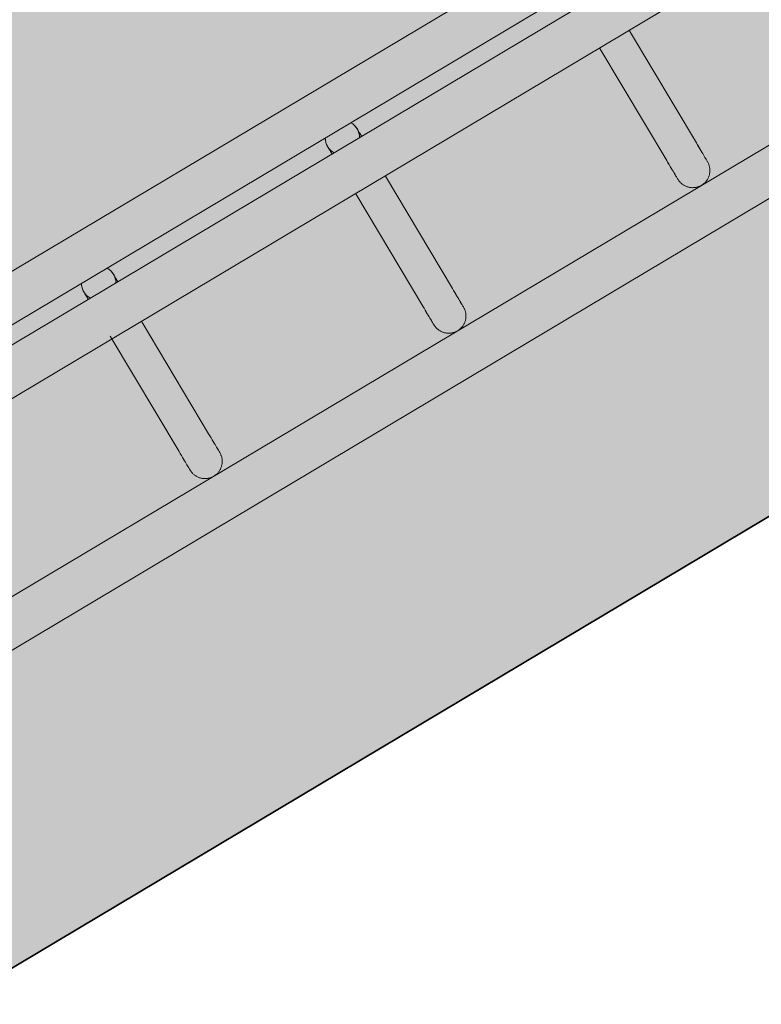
# Model space of a CAD drawing. Header units: metres. Extents: x 127444 to 127966, y 464485 to 464708.
# Tile 196 of 256: x 127924.877 to 127925.007, y 464641.882 to 464642.054. Entities that reach past the tile are written whole.
import ezdxf

# ---------------------------------------------------------------- set-up
doc = ezdxf.new("R2010")
doc.units = ezdxf.units.M
for name, color, linetype, lineweight in [('A-FLOR-HRAL', 11, 'Continuous', 9), ('B-WE-VH-VERHARDING_BETONSTRAATSTEEN-A-200', 8, 'Continuous', 9), ('N-WE-VH-VERHARDING_BETON-A', 252, 'Continuous', 18), ('N-WE-VH-VERHARDING_BETON-G', 252, 'Continuous', 35), ('S-BEAM', 12, 'Continuous', 9)]:
    doc.layers.add(name, color=color, linetype=linetype, lineweight=lineweight)

# ---------------------------------------------------------------- blocks, each defined once
blk = doc.blocks.new('34_22_B_BNP_Hekwerk_Integra_Schuinkort - Integra_Schuin_1000-4868501--2_00_00')
at = {"layer": 'A-FLOR-HRAL'}
for p, q in [((273.62, 9.5), (-1956.09, 9.5)), ((-1956.09, 1.5), (273.62, 1.5)), ((273.62, -1.5), (-1956.09, -1.5)), ((-1956.09, -9.5), (273.62, -9.5)), ((273.5, -39.13), (-1956.09, -39.13)), ((-1956.09, -47.13), (273.5, -47.13))]:
    blk.add_line(p, q, dxfattribs=at)
at = {"layer": 'S-BEAM'}
for p, q in [((-951.75, -8.96), (-951.75, -32.34)), ((-951.75, -8.96), (-951.75, -32.34)), ((-951.75, -8.96), (-951.75, -32.34)), ((-951.75, -8.97), (-951.75, -32.34)), ((-945.75, -32.34), (-945.75, -9.6)), ((-945.75, -32.34), (-945.75, -9.6)), ((-945.75, -32.34), (-945.75, -9.6)), ((-945.75, -32.34), (-945.75, -9.6)), ((-902.35, -9.6), (-902.35, -32.34)), ((-902.35, -9.6), (-902.35, -32.34)), ((-902.35, -9.6), (-902.35, -32.34)), ((-902.35, -9.6), (-902.35, -32.34)), ((-896.35, -32.34), (-896.35, -9.6)), ((-896.35, -32.34), (-896.35, -9.6)), ((-896.35, -32.34), (-896.35, -9.6)), ((-896.35, -32.34), (-896.35, -9.6)), ((-852.91, -9.6), (-852.91, -32.34)), ((-852.91, -9.6), (-852.91, -32.34)), ((-852.91, -9.6), (-852.91, -32.34)), ((-852.91, -9.6), (-852.91, -32.34)), ((-846.91, -32.34), (-846.91, -9.6)), ((-846.91, -32.34), (-846.91, -9.6)), ((-846.91, -32.34), (-846.91, -9.6)), ((-846.91, -32.34), (-846.91, -9.6))]:
    blk.add_line(p, q, dxfattribs=at)
at = {"layer": 'S-BEAM', "flags": 128}
for points in [[(-951.75, 0), (-951.75, 0.12), (-951.74, 0.24), (-951.73, 0.36), (-951.71, 0.48), (-951.69, 0.6)], [(-951.75, 0), (-951.75, 0.12), (-951.74, 0.24), (-951.73, 0.36), (-951.71, 0.48), (-951.69, 0.6)], [(-951.75, 0), (-951.75, -0.01), (-951.75, -0.03), (-951.75, -0.06), (-951.75, -0.11), (-951.75, -0.18), (-951.75, -0.26), (-951.75, -0.35), (-951.75, -0.46), (-951.75, -0.58), (-951.75, -0.71), (-951.75, -0.86), (-951.75, -1.02), (-951.75, -1.19), (-951.75, -1.37), (-951.75, -1.53)], [(-951.75, 0), (-951.75, -0.01), (-951.75, -0.03), (-951.75, -0.06), (-951.75, -0.11), (-951.75, -0.18), (-951.75, -0.26), (-951.75, -0.35), (-951.75, -0.46), (-951.75, -0.58), (-951.75, -0.71), (-951.75, -0.86), (-951.75, -1.02), (-951.75, -1.19), (-951.75, -1.37), (-951.75, -1.53)], [(-951.46, 1.28), (-951.41, 1.39), (-951.35, 1.49)], [(-951.46, 1.28), (-951.41, 1.39), (-951.35, 1.49)], [(-945.8, 0.54), (-945.78, 0.42), (-945.76, 0.3), (-945.75, 0.18), (-945.75, 0.06), (-945.75, 0)], [(-945.8, 0.54), (-945.78, 0.42), (-945.76, 0.3), (-945.75, 0.18), (-945.75, 0.06), (-945.75, 0)], [(-945.75, 0), (-945.75, -0.01), (-945.75, -0.03), (-945.75, -0.06), (-945.75, -0.11), (-945.75, -0.18), (-945.75, -0.26), (-945.75, -0.35), (-945.75, -0.46), (-945.75, -0.58), (-945.75, -0.71), (-945.75, -0.86), (-945.75, -1.02), (-945.75, -1.19), (-945.75, -1.37), (-945.75, -1.53)], [(-945.75, 0), (-945.75, -0.01), (-945.75, -0.03), (-945.75, -0.06), (-945.75, -0.11), (-945.75, -0.18), (-945.75, -0.26), (-945.75, -0.35), (-945.75, -0.46), (-945.75, -0.58), (-945.75, -0.71), (-945.75, -0.86), (-945.75, -1.02), (-945.75, -1.19), (-945.75, -1.37), (-945.75, -1.53)], [(-902.35, 0), (-902.35, 0.12), (-902.34, 0.24), (-902.33, 0.36), (-902.31, 0.48), (-902.29, 0.6)], [(-902.35, 0), (-902.35, 0.12), (-902.34, 0.24), (-902.33, 0.36), (-902.31, 0.48), (-902.29, 0.6)], [(-902.35, 0), (-902.35, -0.01), (-902.35, -0.03), (-902.35, -0.06), (-902.35, -0.11), (-902.35, -0.18), (-902.35, -0.26), (-902.35, -0.35), (-902.35, -0.46), (-902.35, -0.58), (-902.35, -0.71), (-902.35, -0.86), (-902.35, -1.02), (-902.35, -1.19), (-902.35, -1.37), (-902.35, -1.53)], [(-902.35, 0), (-902.35, -0.01), (-902.35, -0.03), (-902.35, -0.06), (-902.35, -0.11), (-902.35, -0.18), (-902.35, -0.26), (-902.35, -0.35), (-902.35, -0.46), (-902.35, -0.58), (-902.35, -0.71), (-902.35, -0.86), (-902.35, -1.02), (-902.35, -1.19), (-902.35, -1.37), (-902.35, -1.53)], [(-902.06, 1.28), (-902.01, 1.39), (-901.95, 1.49)], [(-902.06, 1.28), (-902.01, 1.39), (-901.95, 1.49)], [(-896.4, 0.54), (-896.38, 0.42), (-896.36, 0.3), (-896.35, 0.18), (-896.35, 0.06), (-896.35, 0)], [(-896.4, 0.54), (-896.38, 0.42), (-896.36, 0.3), (-896.35, 0.18), (-896.35, 0.06), (-896.35, 0)], [(-896.35, 0), (-896.35, -0.01), (-896.35, -0.03), (-896.35, -0.06), (-896.35, -0.11), (-896.35, -0.18), (-896.35, -0.26), (-896.35, -0.35), (-896.35, -0.46), (-896.35, -0.58), (-896.35, -0.71), (-896.35, -0.86), (-896.35, -1.02), (-896.35, -1.19), (-896.35, -1.37), (-896.35, -1.53)], [(-896.35, 0), (-896.35, -0.01), (-896.35, -0.03), (-896.35, -0.06), (-896.35, -0.11), (-896.35, -0.18), (-896.35, -0.26), (-896.35, -0.35), (-896.35, -0.46), (-896.35, -0.58), (-896.35, -0.71), (-896.35, -0.86), (-896.35, -1.02), (-896.35, -1.19), (-896.35, -1.37), (-896.35, -1.53)], [(-951.75, -1.53), (-951.75, -1.38), (-951.75, -1.19), (-951.75, -1.02), (-951.75, -0.86), (-951.75, -0.71), (-951.75, -0.58), (-951.75, -0.46), (-951.75, -0.35), (-951.75, -0.26), (-951.75, -0.18), (-951.75, -0.12), (-951.75, -0.07), (-951.75, -0.03), (-951.75, -0.01), (-951.75, 0)], [(-951.75, -1.53), (-951.75, -1.38), (-951.75, -1.19), (-951.75, -1.02), (-951.75, -0.86), (-951.75, -0.71), (-951.75, -0.58), (-951.75, -0.46), (-951.75, -0.35), (-951.75, -0.26), (-951.75, -0.18), (-951.75, -0.12), (-951.75, -0.07), (-951.75, -0.03), (-951.75, -0.01), (-951.75, 0)], [(-945.75, -1.53), (-945.75, -1.38), (-945.75, -1.19), (-945.75, -1.02), (-945.75, -0.86), (-945.75, -0.71), (-945.75, -0.58), (-945.75, -0.46), (-945.75, -0.35), (-945.75, -0.26), (-945.75, -0.18), (-945.75, -0.12), (-945.75, -0.07), (-945.75, -0.03), (-945.75, -0.01), (-945.75, 0)], [(-945.75, -1.53), (-945.75, -1.38), (-945.75, -1.19), (-945.75, -1.02), (-945.75, -0.86), (-945.75, -0.71), (-945.75, -0.58), (-945.75, -0.46), (-945.75, -0.35), (-945.75, -0.26), (-945.75, -0.18), (-945.75, -0.12), (-945.75, -0.07), (-945.75, -0.03), (-945.75, -0.01), (-945.75, 0)], [(-902.35, -1.53), (-902.35, -1.38), (-902.35, -1.19), (-902.35, -1.02), (-902.35, -0.86), (-902.35, -0.71), (-902.35, -0.58), (-902.35, -0.46), (-902.35, -0.35), (-902.35, -0.26), (-902.35, -0.18), (-902.35, -0.12), (-902.35, -0.07), (-902.35, -0.03), (-902.35, -0.01), (-902.35, 0)], [(-902.35, -1.53), (-902.35, -1.38), (-902.35, -1.19), (-902.35, -1.02), (-902.35, -0.86), (-902.35, -0.71), (-902.35, -0.58), (-902.35, -0.46), (-902.35, -0.35), (-902.35, -0.26), (-902.35, -0.18), (-902.35, -0.12), (-902.35, -0.07), (-902.35, -0.03), (-902.35, -0.01), (-902.35, 0)], [(-896.35, -1.53), (-896.35, -1.38), (-896.35, -1.19), (-896.35, -1.02), (-896.35, -0.86), (-896.35, -0.71), (-896.35, -0.58), (-896.35, -0.46), (-896.35, -0.35), (-896.35, -0.26), (-896.35, -0.18), (-896.35, -0.12), (-896.35, -0.07), (-896.35, -0.03), (-896.35, -0.01), (-896.35, 0)], [(-896.35, -1.53), (-896.35, -1.38), (-896.35, -1.19), (-896.35, -1.02), (-896.35, -0.86), (-896.35, -0.71), (-896.35, -0.58), (-896.35, -0.46), (-896.35, -0.35), (-896.35, -0.26), (-896.35, -0.18), (-896.35, -0.12), (-896.35, -0.07), (-896.35, -0.03), (-896.35, -0.01), (-896.35, 0)], [(-951.75, -32.34), (-951.75, -32.75), (-951.75, -33.15), (-951.75, -33.52), (-951.75, -33.87), (-951.75, -34.2), (-951.75, -34.5), (-951.75, -34.78), (-951.75, -35.03), (-951.75, -35.26), (-951.75, -35.46), (-951.75, -35.64), (-951.75, -35.78), (-951.75, -35.91), (-951.75, -36), (-951.75, -36.07), (-951.75, -36.11), (-951.75, -36.13)], [(-951.75, -36.13), (-951.75, -36.11), (-951.75, -36.07), (-951.75, -36), (-951.75, -35.91), (-951.75, -35.79), (-951.75, -35.64), (-951.75, -35.46), (-951.75, -35.26), (-951.75, -35.04), (-951.75, -34.78), (-951.75, -34.51), (-951.75, -34.2), (-951.75, -33.88), (-951.75, -33.53), (-951.75, -33.16), (-951.75, -32.76), (-951.75, -32.34), (-951.75, -32.34)], [(-951.75, -32.34), (-951.75, -32.75), (-951.75, -33.15), (-951.75, -33.52), (-951.75, -33.87), (-951.75, -34.2)], [(-951.75, -34.2), (-951.75, -33.88), (-951.75, -33.53), (-951.75, -33.16), (-951.75, -32.76), (-951.75, -32.34), (-951.75, -32.34)], [(-945.75, -32.34), (-945.75, -32.75), (-945.75, -33.15), (-945.75, -33.52), (-945.75, -33.87), (-945.75, -34.2), (-945.75, -34.5), (-945.75, -34.78), (-945.75, -35.03), (-945.75, -35.26), (-945.75, -35.46), (-945.75, -35.64), (-945.75, -35.78), (-945.75, -35.91), (-945.75, -36), (-945.75, -36.07), (-945.75, -36.11), (-945.75, -36.13)], [(-945.75, -36.13), (-945.75, -36.11), (-945.75, -36.07), (-945.75, -36), (-945.75, -35.91), (-945.75, -35.79), (-945.75, -35.64), (-945.75, -35.46), (-945.75, -35.26), (-945.75, -35.04), (-945.75, -34.78), (-945.75, -34.51), (-945.75, -34.2), (-945.75, -33.88), (-945.75, -33.53), (-945.75, -33.16), (-945.75, -32.76), (-945.75, -32.34), (-945.75, -32.34)], [(-902.35, -32.34), (-902.35, -32.75), (-902.35, -33.15), (-902.35, -33.52), (-902.35, -33.87), (-902.35, -34.2), (-902.35, -34.5), (-902.35, -34.78), (-902.35, -35.03), (-902.35, -35.26), (-902.35, -35.46), (-902.35, -35.64), (-902.35, -35.78), (-902.35, -35.91), (-902.35, -36), (-902.35, -36.07), (-902.35, -36.11), (-902.35, -36.13)], [(-902.35, -36.13), (-902.35, -36.11), (-902.35, -36.07), (-902.35, -36), (-902.35, -35.91), (-902.35, -35.79), (-902.35, -35.64), (-902.35, -35.46), (-902.35, -35.26), (-902.35, -35.04), (-902.35, -34.78), (-902.35, -34.51), (-902.35, -34.2), (-902.35, -33.88), (-902.35, -33.53), (-902.35, -33.16), (-902.35, -32.76), (-902.35, -32.34), (-902.35, -32.34)], [(-902.35, -32.34), (-902.35, -32.75), (-902.35, -33.15), (-902.35, -33.52), (-902.35, -33.87), (-902.35, -34.2)], [(-902.35, -34.2), (-902.35, -33.88), (-902.35, -33.53), (-902.35, -33.16), (-902.35, -32.76), (-902.35, -32.34), (-902.35, -32.34)], [(-896.35, -32.34), (-896.35, -32.75), (-896.35, -33.15), (-896.35, -33.52), (-896.35, -33.87), (-896.35, -34.2), (-896.35, -34.5), (-896.35, -34.78), (-896.35, -35.03), (-896.35, -35.26), (-896.35, -35.46), (-896.35, -35.64), (-896.35, -35.78), (-896.35, -35.91), (-896.35, -36), (-896.35, -36.07), (-896.35, -36.11), (-896.35, -36.13)], [(-896.35, -36.13), (-896.35, -36.11), (-896.35, -36.07), (-896.35, -36), (-896.35, -35.91), (-896.35, -35.79), (-896.35, -35.64), (-896.35, -35.46), (-896.35, -35.26), (-896.35, -35.04), (-896.35, -34.78), (-896.35, -34.51), (-896.35, -34.2), (-896.35, -33.88), (-896.35, -33.53), (-896.35, -33.16), (-896.35, -32.76), (-896.35, -32.34), (-896.35, -32.34)], [(-852.91, -32.34), (-852.91, -32.75), (-852.91, -33.15), (-852.91, -33.52), (-852.91, -33.87), (-852.91, -34.2), (-852.91, -34.5), (-852.91, -34.78), (-852.91, -35.03), (-852.91, -35.26), (-852.91, -35.46), (-852.91, -35.64), (-852.91, -35.78), (-852.91, -35.91), (-852.91, -36), (-852.91, -36.07), (-852.91, -36.11), (-852.91, -36.13)], [(-852.91, -36.13), (-852.91, -36.11), (-852.91, -36.07), (-852.91, -36), (-852.91, -35.91), (-852.91, -35.79), (-852.91, -35.64), (-852.91, -35.46), (-852.91, -35.26), (-852.91, -35.04), (-852.91, -34.78), (-852.91, -34.51), (-852.91, -34.2), (-852.91, -33.88), (-852.91, -33.53), (-852.91, -33.16), (-852.91, -32.76), (-852.91, -32.34), (-852.91, -32.34)], [(-852.91, -32.34), (-852.91, -32.75), (-852.91, -33.15), (-852.91, -33.52), (-852.91, -33.87), (-852.91, -34.2)], [(-852.91, -34.2), (-852.91, -33.88), (-852.91, -33.53), (-852.91, -33.16), (-852.91, -32.76), (-852.91, -32.34), (-852.91, -32.34)], [(-846.91, -32.34), (-846.91, -32.75), (-846.91, -33.15), (-846.91, -33.52), (-846.91, -33.87), (-846.91, -34.2), (-846.91, -34.5), (-846.91, -34.78), (-846.91, -35.03), (-846.91, -35.26), (-846.91, -35.46), (-846.91, -35.64), (-846.91, -35.78), (-846.91, -35.91), (-846.91, -36), (-846.91, -36.07), (-846.91, -36.11), (-846.91, -36.13)], [(-846.91, -36.13), (-846.91, -36.11), (-846.91, -36.07), (-846.91, -36), (-846.91, -35.91), (-846.91, -35.79), (-846.91, -35.64), (-846.91, -35.46), (-846.91, -35.26), (-846.91, -35.04), (-846.91, -34.78), (-846.91, -34.51), (-846.91, -34.2), (-846.91, -33.88), (-846.91, -33.53), (-846.91, -33.16), (-846.91, -32.76), (-846.91, -32.34), (-846.91, -32.34)], [(-945.75, -33.52), (-945.75, -33.87), (-945.75, -34.2), (-945.75, -34.5), (-945.75, -34.78), (-945.75, -35.03), (-945.75, -35.26), (-945.75, -35.46), (-945.75, -35.64), (-945.75, -35.78), (-945.75, -35.91), (-945.75, -36), (-945.75, -36.07), (-945.75, -36.11), (-945.75, -36.13)], [(-945.75, -36.13), (-945.75, -36.11), (-945.75, -36.07), (-945.75, -36), (-945.75, -35.91), (-945.75, -35.79), (-945.75, -35.64), (-945.75, -35.46), (-945.75, -35.26), (-945.75, -35.04), (-945.75, -34.78), (-945.75, -34.51), (-945.75, -34.2), (-945.75, -33.88), (-945.75, -33.53)], [(-896.35, -33.52), (-896.35, -33.87), (-896.35, -34.2), (-896.35, -34.5), (-896.35, -34.78), (-896.35, -35.03), (-896.35, -35.26), (-896.35, -35.46), (-896.35, -35.64), (-896.35, -35.78), (-896.35, -35.91), (-896.35, -36), (-896.35, -36.07), (-896.35, -36.11), (-896.35, -36.13)], [(-896.35, -36.13), (-896.35, -36.11), (-896.35, -36.07), (-896.35, -36), (-896.35, -35.91), (-896.35, -35.79), (-896.35, -35.64), (-896.35, -35.46), (-896.35, -35.26), (-896.35, -35.04), (-896.35, -34.78), (-896.35, -34.51), (-896.35, -34.2), (-896.35, -33.88), (-896.35, -33.53)], [(-846.91, -33.52), (-846.91, -33.87), (-846.91, -34.2), (-846.91, -34.5), (-846.91, -34.78), (-846.91, -35.03), (-846.91, -35.26), (-846.91, -35.46), (-846.91, -35.64), (-846.91, -35.78), (-846.91, -35.91), (-846.91, -36), (-846.91, -36.07), (-846.91, -36.11), (-846.91, -36.13)], [(-846.91, -36.13), (-846.91, -36.11), (-846.91, -36.07), (-846.91, -36), (-846.91, -35.91), (-846.91, -35.79), (-846.91, -35.64), (-846.91, -35.46), (-846.91, -35.26), (-846.91, -35.04), (-846.91, -34.78), (-846.91, -34.51), (-846.91, -34.2), (-846.91, -33.88), (-846.91, -33.53)], [(-945.75, -36.13), (-945.75, -36.25), (-945.76, -36.36), (-945.77, -36.48), (-945.79, -36.6), (-945.81, -36.72), (-945.83, -36.84), (-945.86, -36.95), (-945.9, -37.07), (-945.94, -37.18), (-945.98, -37.29), (-946.03, -37.4), (-946.09, -37.51), (-946.14, -37.62), (-946.21, -37.72), (-946.27, -37.82), (-946.34, -37.92), (-946.42, -38.01), (-946.49, -38.1), (-946.57, -38.19), (-946.66, -38.28), (-946.75, -38.36), (-946.84, -38.44), (-946.93, -38.51), (-947.03, -38.58), (-947.13, -38.65), (-947.23, -38.71), (-947.33, -38.77), (-947.44, -38.83), (-947.55, -38.88), (-947.66, -38.92), (-947.77, -38.96), (-947.89, -39), (-948, -39.03), (-948.12, -39.06), (-948.24, -39.08), (-948.36, -39.1), (-948.48, -39.11), (-948.6, -39.12), (-948.72, -39.12), (-948.84, -39.12), (-948.96, -39.12), (-949.08, -39.11), (-949.19, -39.09), (-949.31, -39.07), (-949.43, -39.05), (-949.55, -39.02), (-949.66, -38.98), (-949.77, -38.94), (-949.89, -38.9), (-950, -38.85), (-950.1, -38.8), (-950.21, -38.74), (-950.31, -38.68), (-950.42, -38.62), (-950.51, -38.55), (-950.61, -38.48), (-950.7, -38.4), (-950.79, -38.32), (-950.88, -38.24), (-950.96, -38.15), (-951.04, -38.06), (-951.12, -37.97), (-951.19, -37.87), (-951.25, -37.77), (-951.32, -37.67), (-951.38, -37.57), (-951.43, -37.46), (-951.49, -37.35), (-951.53, -37.24), (-951.57, -37.13), (-951.61, -37.02), (-951.65, -36.9), (-951.67, -36.78), (-951.7, -36.67), (-951.72, -36.55), (-951.73, -36.43), (-951.74, -36.31), (-951.75, -36.19), (-951.75, -36.13)], [(-945.75, -36.13), (-945.75, -36.25), (-945.76, -36.36), (-945.77, -36.48), (-945.79, -36.6), (-945.81, -36.72), (-945.83, -36.84), (-945.86, -36.95), (-945.9, -37.07), (-945.94, -37.18), (-945.98, -37.29), (-946.03, -37.4), (-946.09, -37.51), (-946.14, -37.62), (-946.21, -37.72), (-946.27, -37.82), (-946.34, -37.92), (-946.42, -38.01), (-946.49, -38.1), (-946.57, -38.19), (-946.66, -38.28), (-946.75, -38.36), (-946.84, -38.44), (-946.93, -38.51), (-947.03, -38.58), (-947.13, -38.65), (-947.23, -38.71), (-947.33, -38.77), (-947.44, -38.83), (-947.55, -38.88), (-947.66, -38.92), (-947.77, -38.96), (-947.89, -39), (-948, -39.03), (-948.12, -39.06), (-948.24, -39.08), (-948.36, -39.1), (-948.48, -39.11), (-948.6, -39.12), (-948.72, -39.12), (-948.84, -39.12), (-948.96, -39.12), (-949.08, -39.11), (-949.19, -39.09), (-949.31, -39.07), (-949.43, -39.05), (-949.55, -39.02), (-949.66, -38.98), (-949.77, -38.94), (-949.89, -38.9), (-950, -38.85), (-950.1, -38.8), (-950.21, -38.74), (-950.31, -38.68), (-950.42, -38.62), (-950.51, -38.55), (-950.61, -38.48), (-950.7, -38.4), (-950.79, -38.32), (-950.88, -38.24), (-950.96, -38.15), (-951.04, -38.06), (-951.12, -37.97), (-951.19, -37.87), (-951.25, -37.77), (-951.32, -37.67), (-951.38, -37.57), (-951.43, -37.46), (-951.49, -37.35), (-951.53, -37.24), (-951.57, -37.13), (-951.61, -37.02), (-951.65, -36.9), (-951.67, -36.78), (-951.7, -36.67)], [(-896.35, -36.13), (-896.35, -36.25), (-896.36, -36.36), (-896.37, -36.48), (-896.39, -36.6), (-896.41, -36.72), (-896.43, -36.84), (-896.47, -36.95), (-896.5, -37.07), (-896.54, -37.18), (-896.59, -37.29), (-896.63, -37.4), (-896.69, -37.51), (-896.75, -37.62), (-896.81, -37.72), (-896.87, -37.82), (-896.94, -37.92), (-897.02, -38.01), (-897.09, -38.1), (-897.17, -38.19), (-897.26, -38.28), (-897.35, -38.36), (-897.44, -38.44), (-897.53, -38.51), (-897.63, -38.58), (-897.73, -38.65), (-897.83, -38.71), (-897.93, -38.77), (-898.04, -38.83), (-898.15, -38.88), (-898.26, -38.92), (-898.37, -38.96), (-898.49, -39), (-898.6, -39.03), (-898.72, -39.06), (-898.84, -39.08), (-898.96, -39.1), (-899.08, -39.11), (-899.2, -39.12), (-899.32, -39.12), (-899.44, -39.12), (-899.56, -39.12), (-899.68, -39.11), (-899.79, -39.09), (-899.91, -39.07), (-900.03, -39.05), (-900.15, -39.02), (-900.26, -38.98), (-900.38, -38.94), (-900.49, -38.9), (-900.6, -38.85), (-900.71, -38.8), (-900.81, -38.74), (-900.91, -38.68), (-901.02, -38.62), (-901.11, -38.55), (-901.21, -38.48), (-901.3, -38.4), (-901.39, -38.32), (-901.48, -38.24), (-901.56, -38.15), (-901.64, -38.06), (-901.72, -37.97), (-901.79, -37.87), (-901.86, -37.77), (-901.92, -37.67), (-901.98, -37.57), (-902.03, -37.46), (-902.09, -37.35), (-902.13, -37.24), (-902.18, -37.13), (-902.21, -37.02), (-902.25, -36.9), (-902.28, -36.78), (-902.3, -36.67), (-902.32, -36.55), (-902.33, -36.43), (-902.34, -36.31), (-902.35, -36.19), (-902.35, -36.13)], [(-896.35, -36.13), (-896.35, -36.25), (-896.36, -36.36), (-896.37, -36.48), (-896.39, -36.6), (-896.41, -36.72), (-896.43, -36.84), (-896.47, -36.95), (-896.5, -37.07), (-896.54, -37.18), (-896.59, -37.29), (-896.63, -37.4), (-896.69, -37.51), (-896.75, -37.62), (-896.81, -37.72), (-896.87, -37.82), (-896.94, -37.92), (-897.02, -38.01), (-897.09, -38.1), (-897.17, -38.19), (-897.26, -38.28), (-897.35, -38.36), (-897.44, -38.44), (-897.53, -38.51), (-897.63, -38.58), (-897.73, -38.65), (-897.83, -38.71), (-897.93, -38.77), (-898.04, -38.83), (-898.15, -38.88), (-898.26, -38.92), (-898.37, -38.96), (-898.49, -39), (-898.6, -39.03), (-898.72, -39.06), (-898.84, -39.08), (-898.96, -39.1), (-899.08, -39.11), (-899.2, -39.12), (-899.32, -39.12), (-899.44, -39.12), (-899.56, -39.12), (-899.68, -39.11), (-899.79, -39.09), (-899.91, -39.07), (-900.03, -39.05), (-900.15, -39.02), (-900.26, -38.98), (-900.38, -38.94), (-900.49, -38.9), (-900.6, -38.85), (-900.71, -38.8), (-900.81, -38.74), (-900.91, -38.68), (-901.02, -38.62), (-901.11, -38.55), (-901.21, -38.48), (-901.3, -38.4), (-901.39, -38.32), (-901.48, -38.24), (-901.56, -38.15), (-901.64, -38.06), (-901.72, -37.97), (-901.79, -37.87), (-901.86, -37.77), (-901.92, -37.67), (-901.98, -37.57), (-902.03, -37.46), (-902.09, -37.35), (-902.13, -37.24), (-902.18, -37.13), (-902.21, -37.02), (-902.25, -36.9), (-902.28, -36.78), (-902.3, -36.67)], [(-846.91, -36.13), (-846.91, -36.25), (-846.92, -36.36), (-846.93, -36.48), (-846.95, -36.6), (-846.97, -36.72), (-847, -36.84), (-847.03, -36.95), (-847.06, -37.07), (-847.1, -37.18), (-847.15, -37.29), (-847.2, -37.4), (-847.25, -37.51), (-847.31, -37.62), (-847.37, -37.72), (-847.43, -37.82), (-847.5, -37.92), (-847.58, -38.01), (-847.65, -38.1), (-847.74, -38.19), (-847.82, -38.28), (-847.91, -38.36), (-848, -38.44), (-848.09, -38.51), (-848.19, -38.58), (-848.29, -38.65), (-848.39, -38.71), (-848.5, -38.77), (-848.6, -38.83), (-848.71, -38.88), (-848.82, -38.92), (-848.94, -38.96), (-849.05, -39), (-849.17, -39.03), (-849.28, -39.06), (-849.4, -39.08), (-849.52, -39.1), (-849.64, -39.11), (-849.76, -39.12), (-849.88, -39.12), (-850, -39.12), (-850.12, -39.12), (-850.24, -39.11), (-850.36, -39.09), (-850.47, -39.07), (-850.59, -39.05), (-850.71, -39.02), (-850.82, -38.98), (-850.94, -38.94), (-851.05, -38.9), (-851.16, -38.85), (-851.27, -38.8), (-851.37, -38.74), (-851.48, -38.68), (-851.58, -38.62), (-851.68, -38.55), (-851.77, -38.48), (-851.86, -38.4), (-851.95, -38.32), (-852.04, -38.24), (-852.12, -38.15), (-852.2, -38.06), (-852.28, -37.97), (-852.35, -37.87), (-852.42, -37.77), (-852.48, -37.67), (-852.54, -37.57), (-852.6, -37.46), (-852.65, -37.35), (-852.69, -37.24), (-852.74, -37.13), (-852.77, -37.02), (-852.81, -36.9), (-852.84, -36.78), (-852.86, -36.67), (-852.88, -36.55), (-852.89, -36.43), (-852.9, -36.31), (-852.91, -36.19), (-852.91, -36.13)], [(-846.91, -36.13), (-846.91, -36.25), (-846.92, -36.36), (-846.93, -36.48), (-846.95, -36.6), (-846.97, -36.72), (-847, -36.84), (-847.03, -36.95), (-847.06, -37.07), (-847.1, -37.18), (-847.15, -37.29), (-847.2, -37.4), (-847.25, -37.51), (-847.31, -37.62), (-847.37, -37.72), (-847.43, -37.82), (-847.5, -37.92), (-847.58, -38.01), (-847.65, -38.1), (-847.74, -38.19), (-847.82, -38.28), (-847.91, -38.36), (-848, -38.44), (-848.09, -38.51), (-848.19, -38.58), (-848.29, -38.65), (-848.39, -38.71), (-848.5, -38.77), (-848.6, -38.83), (-848.71, -38.88), (-848.82, -38.92), (-848.94, -38.96), (-849.05, -39), (-849.17, -39.03), (-849.28, -39.06), (-849.4, -39.08), (-849.52, -39.1), (-849.64, -39.11), (-849.76, -39.12), (-849.88, -39.12), (-850, -39.12), (-850.12, -39.12), (-850.24, -39.11), (-850.36, -39.09), (-850.47, -39.07), (-850.59, -39.05), (-850.71, -39.02), (-850.82, -38.98), (-850.94, -38.94), (-851.05, -38.9), (-851.16, -38.85), (-851.27, -38.8), (-851.37, -38.74), (-851.48, -38.68), (-851.58, -38.62), (-851.68, -38.55), (-851.77, -38.48), (-851.86, -38.4), (-851.95, -38.32), (-852.04, -38.24), (-852.12, -38.15), (-852.2, -38.06), (-852.28, -37.97), (-852.35, -37.87), (-852.42, -37.77), (-852.48, -37.67), (-852.54, -37.57), (-852.6, -37.46), (-852.65, -37.35), (-852.69, -37.24), (-852.74, -37.13), (-852.77, -37.02), (-852.81, -36.9), (-852.84, -36.78), (-852.86, -36.67)]]:
    blk.add_lwpolyline(points, dxfattribs=at)
at = {"layer": 'S-BEAM'}
for centre, start, end in [((-948.75, 0), 150, 180), ((-948.75, 0), 165, 180), ((-948.75, 0), 150, 153.5462), ((-948.75, 0), 360, 30), ((-948.75, 0), 360, 15), ((-899.35, 0), 150, 180), ((-899.35, 0), 165, 180), ((-899.35, 0), 360, 30), ((-899.35, 0), 360, 15), ((-948.75, 0), 180, 210), ((-948.75, 0), 180, 195), ((-948.75, 0), 330, 360), ((-948.75, 0), 345, 360), ((-899.35, 0), 180, 210), ((-899.35, 0), 180, 195), ((-899.35, 0), 330, 360), ((-899.35, 0), 345, 360)]:
    blk.add_arc(centre, 3, start, end, dxfattribs=at)

msp = doc.modelspace()

# ---------------------------------------------------------------- hatches: boundary and pattern name
at = {"layer": 'B-WE-VH-VERHARDING_BETONSTRAATSTEEN-A-200'}
h = msp.add_hatch(dxfattribs=at)
h.set_pattern_fill('AVH-BSS_KEIFORMAAT_ELLEBOOG-SO', color=256, angle=1, pattern_type=2)
h.set_pattern_definition([(31.81611, (127908.58607, 464613.06392), (0.03386772, 0.14457862), [0.315, -0.105]), (301.81611, (127908.47536, 464613.24236), (0.03386772, 0.14457862), [0.315, -0.105])])
h.paths.add_polyline_path([(127940.57923, 464651.66311), (127937.65926, 464649.92134), (127938.01786, 464649.32017), (127940.93783, 464651.06194)], flags=16)
h.paths.add_polyline_path([(127944.2228, 464653.02142), (127943.8642, 464653.62259), (127940.94423, 464651.88083), (127941.30283, 464651.27966)], flags=16)
edge = h.paths.add_edge_path(flags=16)
edge.add_arc((127917.88105, 464700.47107), 0.4, 30.8149, 210.8149)
edge.add_line((127917.53752, 464700.26616), (127921.37951, 464693.82496))
edge.add_arc((127921.72304, 464694.02987), 0.4, 210.8149, 390.8149)
edge.add_line((127922.06657, 464694.23477), (127918.22458, 464700.67597))
edge = h.paths.add_edge_path()
edge.add_line((127929.24995, 464697.53579), (127928.80329, 464697.26935))
edge.add_line((127928.80329, 464697.26935), (127928.62665, 464697.56548))
edge.add_line((127928.62665, 464697.56548), (127924.41416, 464695.05272))
edge.add_line((127924.41416, 464695.05272), (127919.91876, 464702.589))
edge.add_arc((127922.49521, 464704.12585), 3, 146.6578, 210.81611, ccw=False)
edge.add_line((127919.989, 464705.77476), (127913.63025, 464701.98178))
edge.add_arc((127913.33915, 464701.57526), 0.5, 30.8162, 54.3942, ccw=False)
edge.add_line((127913.76856, 464701.8314), (127919.60859, 464692.04091))
edge.add_arc((127919.17411, 464691.7839), 0.50481, -52.9525, 30.6058, ccw=False)
edge.add_line((127919.47824, 464691.381), (127915.65218, 464689.09885))
edge.add_line((127915.65218, 464689.09885), (127916.2004, 464688.17979))
edge.add_line((127916.2004, 464688.17979), (127915.59923, 464687.82119))
edge.add_line((127915.59923, 464687.82119), (127915.05101, 464688.74026))
edge.add_line((127915.05101, 464688.74026), (127913.20424, 464687.63872))
edge.add_line((127913.20424, 464687.63872), (127914.89256, 464684.76207))
edge.add_line((127914.89256, 464684.76207), (127915.59184, 464684.79392))
edge.add_line((127915.59184, 464684.79392), (127915.63332, 464683.88302))
edge.add_line((127915.63332, 464683.88302), (127917.341, 464684.90122))
edge.add_line((127917.341, 464684.90122), (127916.77749, 464685.84591))
edge.add_line((127916.77749, 464685.84591), (127917.37866, 464686.20451))
edge.add_line((127917.37866, 464686.20451), (127918.50568, 464684.31512))
edge.add_line((127918.50568, 464684.31512), (127917.90451, 464683.95652))
edge.add_line((127917.90451, 464683.95652), (127919.08277, 464681.98124))
edge.add_line((127919.08277, 464681.98124), (127919.68394, 464682.33984))
edge.add_line((127919.68394, 464682.33984), (127921.4257, 464679.41987))
edge.add_line((127921.4257, 464679.41987), (127920.82453, 464679.06127))
edge.add_line((127920.82453, 464679.06127), (127922.00279, 464677.08599))
edge.add_line((127922.00279, 464677.08599), (127922.60396, 464677.44459))
edge.add_line((127922.60396, 464677.44459), (127923.73098, 464675.5552))
edge.add_line((127923.73098, 464675.5552), (127923.12981, 464675.1966))
edge.add_line((127923.12981, 464675.1966), (127924.61544, 464672.70603))
edge.add_line((127924.61544, 464672.70603), (127925.21661, 464673.06463))
edge.add_line((127925.21661, 464673.06463), (127926.34363, 464671.17523))
edge.add_line((127926.34363, 464671.17523), (127927.82926, 464668.68467))
edge.add_line((127927.82926, 464668.68467), (127928.95628, 464666.79527))
edge.add_line((127928.95628, 464666.79527), (127930.44191, 464664.30471))
edge.add_line((127930.44191, 464664.30471), (127931.56893, 464662.41531))
edge.add_line((127931.56893, 464662.41531), (127930.96776, 464662.05671))
edge.add_line((127930.96776, 464662.05671), (127932.45339, 464659.56615))
edge.add_line((127932.45339, 464659.56615), (127933.05456, 464659.92475))
edge.add_line((127933.05456, 464659.92475), (127934.18159, 464658.03535))
edge.add_line((127934.18159, 464658.03535), (127933.58041, 464657.67675))
edge.add_line((127933.58041, 464657.67675), (127933.90059, 464657.13999))
edge.add_line((127933.90059, 464657.13999), (127935.47222, 464658.07747))
edge.add_line((127935.47222, 464658.07747), (127936.59925, 464656.18808))
edge.add_line((127936.59925, 464656.18808), (127934.70986, 464655.06105))
edge.add_line((127934.70986, 464655.06105), (127933.96704, 464656.30634))
edge.add_line((127933.96704, 464656.30634), (127931.26177, 464654.69264))
edge.add_line((127931.26177, 464654.69264), (127931.62037, 464654.09147))
edge.add_line((127931.62037, 464654.09147), (127931.0192, 464653.73287))
edge.add_line((127931.0192, 464653.73287), (127930.66068, 464654.33409))
edge.add_line((127930.66068, 464654.33409), (127926.95213, 464652.12194))
edge.add_line((127926.95213, 464652.12194), (127930.18506, 464645.46298))
edge.add_line((127930.18506, 464645.46298), (127936.19927, 464649.05046))
edge.add_line((127936.19927, 464649.05046), (127936.55787, 464648.44929))
edge.add_line((127936.55787, 464648.44929), (127921.0133, 464639.17694))
edge.add_line((127921.0133, 464639.17694), (127920.84681, 464639.45605))
edge.add_line((127920.84681, 464639.45605), (127918.35625, 464637.97043))
edge.add_line((127918.35625, 464637.97043), (127918.90695, 464637.0472))
edge.add_line((127918.90695, 464637.0472), (127917.01756, 464635.92018))
edge.add_line((127917.01756, 464635.92018), (127916.46685, 464636.8434))
edge.add_line((127916.46685, 464636.8434), (127913.97628, 464635.35778))
edge.add_line((127913.97628, 464635.35778), (127914.14278, 464635.07866))
edge.add_line((127914.14278, 464635.07866), (127912.25338, 464633.95164))
edge.add_line((127912.25338, 464633.95164), (127915.11458, 464629.155))
edge.add_line((127915.11458, 464629.155), (127902.72187, 464621.76273))
edge.add_line((127902.72187, 464621.76273), (127903.5901, 464620.30719))
edge.add_line((127903.5901, 464620.30719), (127904.08821, 464620.60432))
edge.add_line((127904.08821, 464620.60432), (127904.44681, 464620.00315))
edge.add_line((127904.44681, 464620.00315), (127903.9487, 464619.70602))
edge.add_line((127903.9487, 464619.70602), (127905.69046, 464616.78605))
edge.add_line((127905.69046, 464616.78605), (127906.18858, 464617.08317))
edge.add_line((127906.18858, 464617.08317), (127906.54718, 464616.482))
edge.add_line((127906.54718, 464616.482), (127906.04906, 464616.18488))
edge.add_line((127906.04906, 464616.18488), (127907.79083, 464613.2649))
edge.add_line((127907.79083, 464613.2649), (127908.28894, 464613.56203))
edge.add_line((127908.28894, 464613.56203), (127908.58607, 464613.06392))
edge.add_line((127908.58607, 464613.06392), (127911.67781, 464614.90814))
edge.add_line((127911.67781, 464614.90814), (127911.38068, 464615.40625))
edge.add_line((127911.38068, 464615.40625), (127922.07294, 464621.78419))
edge.add_line((127922.07294, 464621.78419), (127922.37006, 464621.28608))
edge.add_line((127922.37006, 464621.28608), (127924.86063, 464622.7717))
edge.add_line((127924.86063, 464622.7717), (127924.5635, 464623.26982))
edge.add_line((127924.5635, 464623.26982), (127926.4529, 464624.39684))
edge.add_line((127926.4529, 464624.39684), (127926.75002, 464623.89873))
edge.add_line((127926.75002, 464623.89873), (127929.24059, 464625.38436))
edge.add_line((127929.24059, 464625.38436), (127928.94347, 464625.88247))
edge.add_line((127928.94347, 464625.88247), (127930.83286, 464627.00949))
edge.add_line((127930.83286, 464627.00949), (127931.12999, 464626.51138))
edge.add_line((127931.12999, 464626.51138), (127933.62055, 464627.99701))
edge.add_line((127933.62055, 464627.99701), (127933.32343, 464628.49512))
edge.add_line((127933.32343, 464628.49512), (127935.21282, 464629.62214))
edge.add_line((127935.21282, 464629.62214), (127935.50995, 464629.12403))
edge.add_line((127935.50995, 464629.12403), (127938.00051, 464630.60966))
edge.add_line((127938.00051, 464630.60966), (127937.96978, 464630.66119))
edge.add_line((127937.96978, 464630.66119), (127938.61389, 464631.0454))
edge.add_line((127938.61389, 464631.0454), (127938.3475, 464631.49198))
edge.add_line((127938.3475, 464631.49198), (127938.94867, 464631.85058))
edge.add_line((127938.94867, 464631.85058), (127939.21506, 464631.404))
edge.add_line((127939.21506, 464631.404), (127942.99385, 464633.65805))
edge.add_line((127942.99385, 464633.65805), (127942.72746, 464634.10463))
edge.add_line((127942.72746, 464634.10463), (127943.32863, 464634.46323))
edge.add_line((127943.32863, 464634.46323), (127943.59502, 464634.01665))
edge.add_line((127943.59502, 464634.01665), (127947.37381, 464636.2707))
edge.add_line((127947.37381, 464636.2707), (127947.10742, 464636.71728))
edge.add_line((127947.10742, 464636.71728), (127947.70859, 464637.07588))
edge.add_line((127947.70859, 464637.07588), (127947.97498, 464636.6293))
edge.add_line((127947.97498, 464636.6293), (127951.75377, 464638.88335))
edge.add_line((127951.75377, 464638.88335), (127951.48738, 464639.32993))
edge.add_line((127951.48738, 464639.32993), (127952.08855, 464639.68853))
edge.add_line((127952.08855, 464639.68853), (127952.35494, 464639.24195))
edge.add_line((127952.35494, 464639.24195), (127956.13373, 464641.496))
edge.add_line((127956.13373, 464641.496), (127955.86734, 464641.94258))
edge.add_line((127955.86734, 464641.94258), (127956.46851, 464642.30118))
edge.add_line((127956.46851, 464642.30118), (127956.7349, 464641.8546))
edge.add_line((127956.7349, 464641.8546), (127960.51369, 464644.10865))
edge.add_line((127960.51369, 464644.10865), (127960.2473, 464644.55523))
edge.add_line((127960.2473, 464644.55523), (127960.69389, 464644.82162))
edge.add_line((127960.69389, 464644.82162), (127959.27999, 464647.19196))
edge.add_line((127959.27999, 464647.19196), (127958.8334, 464646.92557))
edge.add_line((127958.8334, 464646.92557), (127958.47477, 464647.52678))
edge.add_line((127958.47477, 464647.52678), (127958.92142, 464647.79309))
edge.add_line((127958.92142, 464647.79309), (127958.87527, 464647.87041))
edge.add_line((127958.87527, 464647.87041), (127958.83663, 464647.84737))
edge.add_line((127958.83663, 464647.84737), (127958.29873, 464648.74912))
edge.add_line((127958.29873, 464648.74912), (127958.3374, 464648.77219))
edge.add_line((127958.3374, 464648.77219), (127958.29125, 464648.84946))
edge.add_line((127958.29125, 464648.84946), (127957.84469, 464648.58308))
edge.add_line((127957.84469, 464648.58308), (127957.48609, 464649.18425))
edge.add_line((127957.48609, 464649.18425), (127957.93268, 464649.45064))
edge.add_line((127957.93268, 464649.45064), (127955.52494, 464653.48708))
edge.add_line((127955.52494, 464653.48708), (127955.07836, 464653.22069))
edge.add_line((127955.07836, 464653.22069), (127954.71976, 464653.82186))
edge.add_line((127954.71976, 464653.82186), (127955.16635, 464654.08825))
edge.add_line((127955.16635, 464654.08825), (127952.76374, 464658.1161))
edge.add_line((127952.76374, 464658.1161), (127952.31714, 464657.8497))
edge.add_line((127952.31714, 464657.8497), (127951.95854, 464658.45088))
edge.add_line((127951.95854, 464658.45088), (127952.40514, 464658.71727))
edge.add_line((127952.40514, 464658.71727), (127950.1511, 464662.49607))
edge.add_line((127950.1511, 464662.49607), (127949.70449, 464662.22967))
edge.add_line((127949.70449, 464662.22967), (127949.34589, 464662.83084))
edge.add_line((127949.34589, 464662.83084), (127949.79248, 464663.09722))
edge.add_line((127949.79248, 464663.09722), (127947.53848, 464666.87604))
edge.add_line((127947.53848, 464666.87604), (127947.09184, 464666.60963))
edge.add_line((127947.09184, 464666.60963), (127946.73324, 464667.2108))
edge.add_line((127946.73324, 464667.2108), (127947.17983, 464667.47719))
edge.add_line((127947.17983, 464667.47719), (127944.92584, 464671.25601))
edge.add_line((127944.92584, 464671.25601), (127944.47919, 464670.98959))
edge.add_line((127944.47919, 464670.98959), (127944.12059, 464671.59076))
edge.add_line((127944.12059, 464671.59076), (127944.56722, 464671.85717))
edge.add_line((127944.56722, 464671.85717), (127942.31317, 464675.63596))
edge.add_line((127942.31317, 464675.63596), (127941.86654, 464675.36955))
edge.add_line((127941.86654, 464675.36955), (127941.50794, 464675.97072))
edge.add_line((127941.50794, 464675.97072), (127941.9546, 464676.23715))
edge.add_line((127941.9546, 464676.23715), (127939.7005, 464680.01591))
edge.add_line((127939.7005, 464680.01591), (127939.25413, 464679.74965))
edge.add_line((127939.25413, 464679.74965), (127938.89514, 464680.35059))
edge.add_line((127938.89514, 464680.35059), (127939.34202, 464680.61716))
edge.add_line((127939.34202, 464680.61716), (127937.08788, 464684.39589))
edge.add_line((127937.08788, 464684.39589), (127936.64124, 464684.12947))
edge.add_line((127936.64124, 464684.12947), (127936.28264, 464684.73064))
edge.add_line((127936.28264, 464684.73064), (127936.7293, 464684.99708))
edge.add_line((127936.7293, 464684.99708), (127934.47522, 464688.77585))
edge.add_line((127934.47522, 464688.77585), (127934.02859, 464688.50943))
edge.add_line((127934.02859, 464688.50943), (127933.66999, 464689.1106))
edge.add_line((127933.66999, 464689.1106), (127934.11664, 464689.37703))
edge.add_line((127934.11664, 464689.37703), (127931.8626, 464693.15582))
edge.add_line((127931.8626, 464693.15582), (127931.41594, 464692.88939))
edge.add_line((127931.41594, 464692.88939), (127931.05734, 464693.49056))
edge.add_line((127931.05734, 464693.49056), (127931.504, 464693.75699))
edge.add_line((127931.504, 464693.75699), (127929.24995, 464697.53579))
h.paths.add_polyline_path([(127958.14957, 464648.76494), (127958.25263, 464648.82642), (127958.88274, 464647.77007), (127958.77968, 464647.7086)], flags=17)
h = msp.add_hatch(dxfattribs=at)
h.set_pattern_fill('AVH-BSS_KEIFORMAAT_ELLEBOOG-SO', color=256, angle=1, pattern_type=2)
h.set_pattern_definition([(1, (2e-09, 52.72539), (0.103151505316, 0.106816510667), [0.315, -0.105]), (271, (-0.00367, 52.93536), (0.103151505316, 0.106816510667), [0.315, -0.105])])
h.paths.add_polyline_path([(127936.64375, 464648.50051), (127936.28515, 464649.10169), (127925.97936, 464642.95427), (127922.55986, 464648.68687), (127922.86045, 464648.86617), (127922.50185, 464649.46734), (127917.3531, 464646.39611), (127917.30336, 464647.21519), (127916.60409, 464647.18334), (127916.70418, 464644.98562), (127917.40346, 464645.01746), (127917.37714, 464645.59537), (127918.05108, 464645.99738), (127921.47058, 464640.26478), (127920.6547, 464639.77811), (127921.0133, 464639.17694)], flags=17)
h.paths.add_polyline_path([(127906.47784, 464630.50653), (127906.11925, 464631.1077), (127904.22985, 464629.98067), (127904.58845, 464629.3795)], flags=16)
h.paths.add_polyline_path([(127914.14278, 464635.07866), (127913.78418, 464635.67983), (127911.89478, 464634.55281), (127912.25338, 464633.95164)], flags=17)
h.paths.add_polyline_path([(127936.64375, 464648.50051), (127936.28515, 464649.10169), (127925.97936, 464642.95427), (127922.55986, 464648.68687), (127922.86045, 464648.86617), (127922.50185, 464649.46734), (127917.3531, 464646.39611), (127917.30336, 464647.21519), (127916.60409, 464647.18334), (127916.70418, 464644.98562), (127917.40346, 464645.01746), (127917.37714, 464645.59537), (127918.05108, 464645.99738), (127921.47058, 464640.26478), (127920.6547, 464639.77811), (127921.0133, 464639.17694)], flags=17)
edge = h.paths.add_edge_path(flags=16)
edge.add_arc((127906.61302, 464696.42456), 0.40001, 2.991, 182.2395)
edge.add_line((127906.21332, 464696.40893), (127906.72019, 464685.30208))
edge.add_arc((127907.11886, 464685.34036), 0.4005, 185.4842, 359.7384)
edge.add_line((127907.51936, 464685.33853), (127907.01249, 464696.44544))
edge = h.paths.add_edge_path()
edge.add_line((127915.6825, 464667.41804), (127916.38177, 464667.44989))
edge.add_line((127916.38177, 464667.44989), (127916.21855, 464671.03351))
edge.add_line((127916.21855, 464671.03351), (127915.51928, 464671.00166))
edge.add_line((127915.51928, 464671.00166), (127915.41918, 464673.19938))
edge.add_line((127915.41918, 464673.19938), (127916.11846, 464673.23123))
edge.add_line((127916.11846, 464673.23123), (127915.98254, 464676.21547))
edge.add_line((127915.98254, 464676.21547), (127915.28327, 464676.18363))
edge.add_line((127915.28327, 464676.18363), (127915.12857, 464679.58011))
edge.add_line((127915.12857, 464679.58011), (127915.82785, 464679.61195))
edge.add_line((127915.82785, 464679.61195), (127915.69193, 464682.5962))
edge.add_line((127915.69193, 464682.5962), (127914.99266, 464682.56435))
edge.add_line((127914.99266, 464682.56435), (127914.89029, 464684.81202))
edge.add_line((127914.89029, 464684.81202), (127913.20424, 464687.63872))
edge.add_line((127913.20424, 464687.63872), (127910.65997, 464686.12114))
edge.add_arc((127910.40161, 464686.54922), 0.50001, 182.6082, 301.1127, ccw=False)
edge.add_line((127909.90212, 464686.52647), (127909.31543, 464699.40799))
edge.add_line((127909.31543, 464699.40799), (127903.79014, 464696.11216))
edge.add_line((127903.79014, 464696.11216), (127904.50289, 464680.46465))
edge.add_line((127904.50289, 464680.46465), (127899.60241, 464680.24141))
edge.add_line((127899.60241, 464680.24141), (127899.92236, 464673.19029))
edge.add_line((127899.92236, 464673.19029), (127899.34297, 464673.1639))
edge.add_line((127899.34297, 464673.1639), (127899.50737, 464669.58033))
edge.add_line((127899.50737, 464669.58033), (127900.08677, 464669.60672))
edge.add_line((127900.08677, 464669.60672), (127900.18686, 464667.409))
edge.add_line((127900.18686, 464667.409), (127899.60746, 464667.38261))
edge.add_line((127899.60746, 464667.38261), (127899.77068, 464663.79899))
edge.add_line((127899.77068, 464663.79899), (127900.35008, 464663.82538))
edge.add_line((127900.35008, 464663.82538), (127900.45017, 464661.62766))
edge.add_line((127900.45017, 464661.62766), (127899.87077, 464661.60127))
edge.add_line((127899.87077, 464661.60127), (127900.03861, 464658.01786))
edge.add_line((127900.03861, 464658.01786), (127900.61801, 464658.04425))
edge.add_line((127900.61801, 464658.04425), (127900.71348, 464655.84631))
edge.add_line((127900.71348, 464655.84631), (127900.13408, 464655.81992))
edge.add_line((127900.13408, 464655.81992), (127900.2973, 464652.2363))
edge.add_line((127900.2973, 464652.2363), (127900.8767, 464652.26269))
edge.add_line((127900.8767, 464652.26269), (127900.9768, 464650.06497))
edge.add_line((127900.9768, 464650.06497), (127900.3974, 464650.03858))
edge.add_line((127900.3974, 464650.03858), (127900.56061, 464646.45496))
edge.add_line((127900.56061, 464646.45496), (127901.14001, 464646.48135))
edge.add_line((127901.14001, 464646.48135), (127901.76673, 464632.72094))
edge.add_line((127901.76673, 464632.72094), (127901.18733, 464632.69455))
edge.add_line((127901.18733, 464632.69455), (127901.35055, 464629.11093))
edge.add_line((127901.35055, 464629.11093), (127901.92995, 464629.13732))
edge.add_line((127901.92995, 464629.13732), (127902.03004, 464626.9396))
edge.add_line((127902.03004, 464626.9396), (127901.45064, 464626.91321))
edge.add_line((127901.45064, 464626.91321), (127901.58097, 464624.05164))
edge.add_line((127901.58097, 464624.05164), (127902.16037, 464624.07803))
edge.add_line((127902.16037, 464624.07803), (127902.19222, 464623.37876))
edge.add_line((127902.19222, 464623.37876), (127901.7694, 464623.3595))
edge.add_line((127901.7694, 464623.3595), (127902.72187, 464621.76273))
edge.add_line((127902.72187, 464621.76273), (127915.11458, 464629.155))
edge.add_line((127915.11458, 464629.155), (127912.25338, 464633.95164))
edge.add_line((127912.25338, 464633.95164), (127914.14278, 464635.07866))
edge.add_line((127914.14278, 464635.07866), (127913.97628, 464635.35778))
edge.add_line((127913.97628, 464635.35778), (127916.46685, 464636.8434))
edge.add_line((127916.46685, 464636.8434), (127915.89053, 464637.80957))
edge.add_line((127915.89053, 464637.80957), (127917.77993, 464638.9366))
edge.add_line((127917.77993, 464638.9366), (127918.35625, 464637.97043))
edge.add_line((127918.35625, 464637.97043), (127920.84681, 464639.45605))
edge.add_line((127920.84681, 464639.45605), (127920.6547, 464639.77811))
edge.add_line((127920.6547, 464639.77811), (127921.47058, 464640.26478))
edge.add_line((127921.47058, 464640.26478), (127918.05038, 464646.00075))
edge.add_line((127918.05038, 464646.00075), (127917.37714, 464645.59537))
edge.add_line((127917.37714, 464645.59537), (127917.40346, 464645.01746))
edge.add_line((127917.40346, 464645.01746), (127916.70418, 464644.98562))
edge.add_line((127916.70418, 464644.98562), (127916.60409, 464647.18334))
edge.add_line((127916.60409, 464647.18334), (127917.18349, 464647.20973))
edge.add_line((127917.18349, 464647.20973), (127917.15193, 464647.90268))
edge.add_line((127917.15193, 464647.90268), (127916.57253, 464647.87629))
edge.add_line((127916.57253, 464647.87629), (127916.47243, 464650.07401))
edge.add_line((127916.47243, 464650.07401), (127917.17171, 464650.10586))
edge.add_line((127917.17171, 464650.10586), (127917.00849, 464653.68948))
edge.add_line((127917.00849, 464653.68948), (127916.30922, 464653.65763))
edge.add_line((127916.30922, 464653.65763), (127916.21781, 464655.85575))
edge.add_line((127916.21781, 464655.85575), (127916.0459, 464659.43897))
edge.add_line((127916.0459, 464659.43897), (127915.94581, 464661.6367))
edge.add_line((127915.94581, 464661.6367), (127915.78259, 464665.22032))
edge.add_line((127915.78259, 464665.22032), (127915.6825, 464667.41804))
at = {"layer": 'N-WE-VH-VERHARDING_BETON-A'}
h = msp.add_hatch(color=256, dxfattribs=at)
h.dxf.hatch_style = 1
edge = h.paths.add_edge_path()
edge.add_line((127921.64988, 464639.96419), (127917.87178, 464646.29796))
edge.add_line((127917.87178, 464646.29796), (127917.89329, 464646.31079))
edge.add_line((127917.89329, 464646.31079), (127917.94448, 464646.22489))
edge.add_arc((127917.96595, 464646.23769), 0.025, 210.8161, 300.8161)
edge.add_line((127917.97876, 464646.21622), (127918.15361, 464646.32086))
edge.add_arc((127918.13771, 464646.34015), 0.025, 309.4891, 390.8161)
edge.add_line((127918.15918, 464646.35296), (127918.10796, 464646.43884))
edge.add_line((127918.10796, 464646.43884), (127922.27326, 464648.92344))
edge.add_line((127922.27326, 464648.92344), (127922.32444, 464648.83754))
edge.add_arc((127922.34591, 464648.85034), 0.025, 210.8161, 300.8161)
edge.add_line((127922.35872, 464648.82887), (127922.4446, 464648.8801))
edge.add_line((127922.4446, 464648.8801), (127922.53048, 464648.93133))
edge.add_line((127922.53048, 464648.93133), (127922.53915, 464648.96561))
edge.add_line((127922.53915, 464648.96561), (127922.49432, 464649.04075))
edge.add_line((127922.49432, 464649.04075), (127925.10741, 464650.59736))
edge.add_line((127925.10741, 464650.59736), (127926.69124, 464647.32345))
edge.add_line((127926.69124, 464647.32345), (127928.32509, 464643.94613))
edge.add_line((127928.32509, 464643.94613), (127926.26601, 464642.71772))
edge.add_line((127926.26601, 464642.71772), (127926.21479, 464642.8036))
edge.add_arc((127926.19332, 464642.7908), 0.025, 30.8161, 120.8161)
edge.add_line((127926.18051, 464642.81227), (127926.09463, 464642.76104))
edge.add_line((127926.09463, 464642.76104), (127926.00445, 464642.70725))
edge.add_arc((127926.02475, 464642.68753), 0.0283, 135.8356, 195.7966)
edge.add_line((127925.99752, 464642.67983), (127926.05131, 464642.58965))
edge.add_line((127926.05131, 464642.58965), (127921.88605, 464640.10507))
edge.add_line((127921.88605, 464640.10507), (127921.83226, 464640.19525))
edge.add_arc((127921.81255, 464640.17495), 0.0283, 45.8356, 105.7966)
edge.add_line((127921.80484, 464640.20218), (127921.62449, 464640.0946))
edge.add_arc((127921.64479, 464640.07488), 0.0283, 135.8356, 195.7966)
edge.add_line((127921.61756, 464640.06718), (127921.67135, 464639.977))
edge.add_line((127921.67135, 464639.977), (127921.64988, 464639.96419))

# ---------------------------------------------------------------- linework, layer by layer
at = {"layer": 'N-WE-VH-VERHARDING_BETON-G', "flags": 128}
msp.add_lwpolyline([(127922.35872, 464648.82887), (127922.4446, 464648.8801), (127922.53048, 464648.93133), (127922.53915, 464648.96561), (127922.49432, 464649.04075), (127925.10741, 464650.59736), (127926.69124, 464647.32345), (127928.32509, 464643.94613), (127926.26601, 464642.71772), (127926.21479, 464642.8036, 0.414214), (127926.18051, 464642.81227), (127926.09463, 464642.76104), (127926.00445, 464642.70725, 0.267767), (127925.99752, 464642.67983), (127926.05131, 464642.58965), (127921.88605, 464640.10507)], format="xyb", dxfattribs=at)

# ---------------------------------------------------------------- block references
at = {"layer": 'A-FLOR-HRAL', "xscale": 0.001, "yscale": 0.001, "zscale": 0.001, "rotation": 30.81638242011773}
msp.add_blockref('34_22_B_BNP_Hekwerk_Integra_Schuinkort - Integra_Schuin_1000-4868501--2_00_00', (127925.70602, 464642.49387), dxfattribs=at)

doc.saveas('drawing.dxf')
